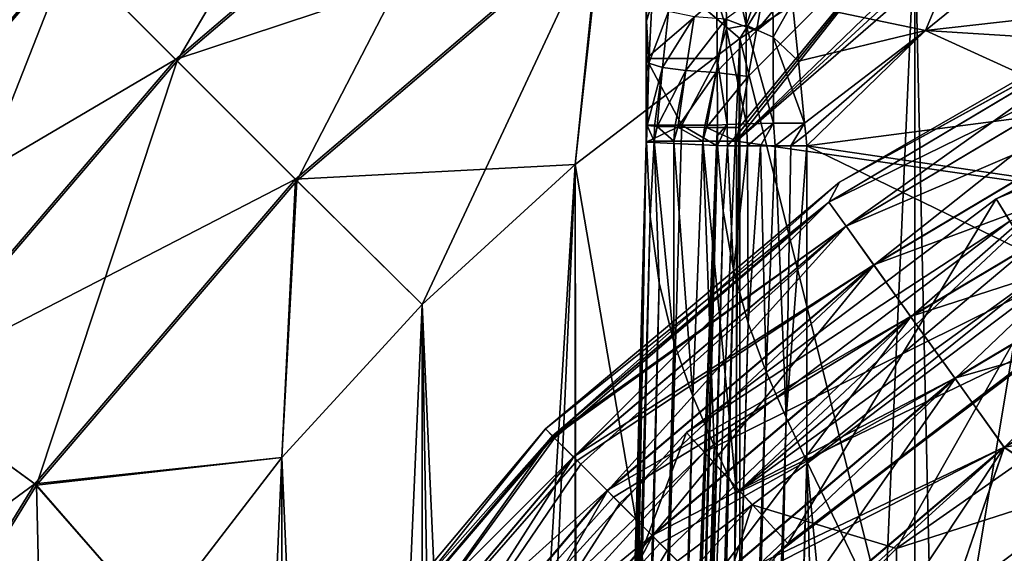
# Model space of a CAD drawing. Header units: metres. Extents: x -109 to 109, y -432 to 89.
# Tile 17 of 256: x -20.81 to -10.97, y -385.94 to -380.6. Entities that reach past the tile are written whole.
import ezdxf

# ---------------------------------------------------------------- set-up
doc = ezdxf.new("R2010")
doc.units = ezdxf.units.M
doc.layers.add('solid_506360_24502164', color=7, linetype='CONTINUOUS')

msp = doc.modelspace()

# ---------------------------------------------------------------- linework, layer by layer
at = {"layer": 'solid_506360_24502164'}
for points in [[(-19.235615, -381.014374, 275.283691), (-20.310844, -379.939148, 276.234161), (-16.883467, -377.011902, 276.234161)], [(-15.989679, -378.242096, 275.283691), (-19.235615, -381.014374, 275.283691), (-16.883467, -377.011902, 276.234161)], [(-11.580915, -377.521179, 274.695801), (-13.61488, -380.789856, 274.5), (-14.993907, -379.612671, 274.695801)], [(-11.580915, -377.521179, 274.695801), (-11.865881, -379.676636, 274.5), (-13.61488, -380.789856, 274.5)], [(-20.322762, -379.927246, 288.752411), (-19.249348, -381.000641, 289.70697), (-16.001095, -378.226379, 289.70697)], [(-16.001095, -378.226379, 289.70697), (-19.249348, -381.000641, 289.70697), (-15.006256, -379.595673, 290.299438)], [(-18.037699, -382.212311, 274.695801), (-19.235615, -381.014374, 275.283691), (-15.989679, -378.242096, 275.283691)], [(-14.993907, -379.612671, 274.695801), (-18.037699, -382.212311, 274.695801), (-15.989679, -378.242096, 275.283691)], [(-13.090634, -380.434021, 299.574219), (-10.870511, -378.587402, 299.573547), (-11.760696, -380.710663, 299.450012)], [(-10.870511, -378.587402, 299.573547), (-10.479409, -379.668945, 299.450012), (-11.760696, -380.710663, 299.450012)], [(-10.027111, -378.72049, 290.5), (-11.865881, -379.676636, 290.5), (-11.667257, -388.582733, 290.5)], [(-11.865881, -420.823364, 274.5), (-11.865881, -379.676636, 274.5), (-10.027111, -378.72049, 274.5)], [(-10.027111, -421.77951, 274.5), (-11.865881, -420.823364, 274.5), (-10.027111, -378.72049, 274.5)], [(-10.027111, -378.72049, 290.5), (-11.667257, -388.582733, 290.5), (-9.166873, -386.530731, 290.5)], [(-13.449474, -380.71637, 307.549377), (-11.604707, -379.226654, 307.520844), (-11.905017, -378.839233, 307.728333)], [(-13.37817, -380.314911, 307.644806), (-13.449474, -380.71637, 307.549377), (-11.905017, -378.839233, 307.728333)], [(-21.218866, -379.031128, 287.483704), (-24.276989, -382.611725, 287.483704), (-20.322762, -379.927246, 288.752411)], [(-20.310844, -379.939148, 276.234161), (-23.2381, -383.366547, 276.234161), (-21.20936, -379.040649, 277.499451)], [(-10.4, -378.999908, 307.450012), (-11.277779, -379.640778, 307.450012), (-13.647359, -381.816498, 307.450012)], [(-10.4, -382.284943, 307.450012), (-10.4, -378.999908, 307.450012), (-13.647359, -381.816498, 307.450012)], [(-11.604707, -379.226654, 307.520844), (-13.647359, -381.816498, 307.450012), (-12.091291, -380.307648, 307.450012)], [(-13.635171, -381.748993, 307.450348), (-13.647359, -381.816498, 307.450012), (-11.604707, -379.226654, 307.520844)], [(-13.623113, -381.68222, 307.451355), (-13.635171, -381.748993, 307.450348), (-11.604707, -379.226654, 307.520844)], [(-13.531111, -381.172211, 307.482513), (-13.623113, -381.68222, 307.451355), (-11.604707, -379.226654, 307.520844)], [(-13.449474, -380.71637, 307.549377), (-13.531111, -381.172211, 307.482513), (-11.604707, -379.226654, 307.520844)], [(-19.249348, -381.000641, 289.70697), (-18.052555, -382.197449, 290.299438), (-15.006256, -379.595673, 290.299438)], [(-15.006256, -379.595673, 290.299438), (-18.052555, -382.197449, 290.299438), (-15.259677, -382.050964, 290.5)], [(-14.993907, -379.612671, 274.695801), (-16.788393, -383.450836, 274.5), (-18.037699, -382.212311, 274.695801)], [(-14.993907, -379.612671, 274.695801), (-15.259677, -382.050964, 274.5), (-16.788393, -383.450836, 274.5)], [(-15.006256, -379.595673, 290.299438), (-15.259677, -382.050964, 290.5), (-13.61488, -380.789856, 290.5)], [(-14.993907, -379.612671, 274.695801), (-13.61488, -380.789856, 274.5), (-15.259677, -382.050964, 274.5)], [(-15.006256, -379.595673, 290.299438), (-13.61488, -380.789856, 290.5), (-11.865881, -379.676636, 290.5)], [(-11.277779, -379.640778, 307.450012), (-12.091291, -380.307648, 307.450012), (-13.647359, -381.816498, 307.450012)], [(-13.563626, -379.68222, 299.965057), (-13.552135, -380.657349, 299.762695), (-13.758142, -379.752899, 300.205139)], [(-11.865881, -379.676636, 290.5), (-13.61488, -380.789856, 290.5), (-11.667257, -388.582733, 290.5)], [(-13.61488, -419.710144, 274.5), (-13.61488, -380.789856, 274.5), (-11.865881, -379.676636, 274.5)], [(-11.865881, -420.823364, 274.5), (-13.61488, -419.710144, 274.5), (-11.865881, -379.676636, 274.5)], [(-13.290305, -379.919067, 299.731232), (-13.552135, -380.657349, 299.762695), (-13.563626, -379.68222, 299.965057)], [(-11.760696, -380.710663, 299.450012), (-10.479409, -379.668945, 299.450012), (-8.863636, -380.38089, 299.450012)], [(-14.5514, -381.658295, 306.450012), (-14.5514, -379.799561, 305.913361), (-14.5514, -380.371887, 305.771454)], [(-14.5514, -381.658295, 306.450012), (-14.5514, -380.554047, 306.553101), (-14.5514, -379.799561, 305.913361)], [(-13.758142, -379.752899, 300.205139), (-13.746844, -380.693939, 300.010132), (-13.846274, -380.380035, 300.367889)], [(-13.552135, -380.657349, 299.762695), (-13.746844, -380.693939, 300.010132), (-13.758142, -379.752899, 300.205139)], [(-24.276989, -382.611725, 287.483704), (-23.251736, -383.356628, 288.752411), (-20.322762, -379.927246, 288.752411)], [(-20.322762, -379.927246, 288.752411), (-23.251736, -383.356628, 288.752411), (-19.249348, -381.000641, 289.70697)], [(-22.007906, -384.260315, 275.283691), (-23.2381, -383.366547, 276.234161), (-20.310844, -379.939148, 276.234161)], [(-19.235615, -381.014374, 275.283691), (-22.007906, -384.260315, 275.283691), (-20.310844, -379.939148, 276.234161)], [(-13.290305, -379.919067, 299.731232), (-13.281674, -380.776917, 299.578461), (-13.552135, -380.657349, 299.762695)], [(-13.290305, -379.919067, 299.731232), (-13.090634, -380.434021, 299.574219), (-13.281674, -380.776917, 299.578461)], [(-14.545821, -380.61615, 306.704102), (-14.545339, -380.157379, 306.825012), (-14.5514, -380.554047, 306.553101)], [(-14.493869, -380.447937, 307.022614), (-14.545339, -380.157379, 306.825012), (-14.545821, -380.61615, 306.704102)], [(-13.75561, -380.599731, 307.593903), (-13.449474, -380.71637, 307.549377), (-13.37817, -380.314911, 307.644806)], [(-12.618682, -382.228668, 449), (-9.297602, -380.311218, 449), (-9.618279, -380.5755, 447.88739)], [(-9.297602, -380.311218, 449.5), (-9.297602, -380.311218, 449), (-12.618682, -382.228668, 449)], [(-12.618682, -382.228668, 449.5), (-9.297602, -380.311218, 449.5), (-12.618682, -382.228668, 449)], [(-9.618716, -380.574615, 450.496429), (-9.297602, -380.311218, 449.5), (-12.618682, -382.228668, 449.5)], [(-14.5514, -381.824799, 306.049988), (-14.5514, -380.371887, 305.771454), (-14.5514, -380.992523, 305.681091)], [(-13.846274, -380.380035, 300.367889), (-14.5514, -380.992523, 305.681091), (-14.5514, -380.371887, 305.771454)], [(-14.5514, -381.822479, 306.450012), (-14.5514, -381.658295, 306.450012), (-14.5514, -380.371887, 305.771454)], [(-14.5514, -381.824799, 306.049988), (-14.5514, -381.822479, 306.450012), (-14.5514, -380.371887, 305.771454)], [(-13.846274, -380.380035, 300.367889), (-13.840755, -380.992584, 300.277435), (-14.5514, -380.992523, 305.681091)], [(-13.746844, -380.693939, 300.010132), (-13.840755, -380.992584, 300.277435), (-13.846274, -380.380035, 300.367889)], [(-11.760696, -380.710663, 299.450012), (-8.863636, -380.38089, 299.450012), (-9.537432, -380.851044, 299.450012)], [(-14.522147, -381.039307, 306.810577), (-14.493869, -380.447937, 307.022614), (-14.545821, -380.61615, 306.704102)], [(-14.327922, -380.520996, 307.298401), (-14.493869, -380.447937, 307.022614), (-14.522147, -381.039307, 306.810577)], [(-14.387939, -381.080048, 307.109344), (-14.327922, -380.520996, 307.298401), (-14.522147, -381.039307, 306.810577)], [(-14.070287, -380.573975, 307.497772), (-14.327922, -380.520996, 307.298401), (-14.387939, -381.080048, 307.109344)], [(-13.281674, -380.776917, 299.578461), (-13.090634, -380.434021, 299.574219), (-13.030638, -381.018799, 299.49231)], [(-13.030638, -381.018799, 299.49231), (-13.090634, -380.434021, 299.574219), (-11.760696, -380.710663, 299.450012)], [(-14.545821, -380.61615, 306.704102), (-14.5514, -380.554047, 306.553101), (-14.5514, -381.658295, 306.450012)], [(-14.546299, -381.118256, 306.621552), (-14.545821, -380.61615, 306.704102), (-14.5514, -381.658295, 306.450012)], [(-14.522147, -381.039307, 306.810577), (-14.545821, -380.61615, 306.704102), (-14.546299, -381.118256, 306.621552)], [(-14.154057, -381.111603, 307.340057), (-14.070287, -380.573975, 307.497772), (-14.387939, -381.080048, 307.109344)], [(-13.75561, -380.599731, 307.593903), (-14.070287, -380.573975, 307.497772), (-14.154057, -381.111603, 307.340057)], [(-13.851952, -381.129791, 307.47171), (-13.75561, -380.599731, 307.593903), (-14.154057, -381.111603, 307.340057)], [(-13.851952, -381.129791, 307.47171), (-13.449474, -380.71637, 307.549377), (-13.75561, -380.599731, 307.593903)], [(-12.725993, -382.426147, 450.496429), (-9.618716, -380.574615, 450.496429), (-12.618682, -382.228668, 449.5)], [(-9.489032, -380.839874, 451.448822), (-9.618716, -380.574615, 450.496429), (-12.725993, -382.426147, 450.496429)], [(-12.725414, -382.426941, 447.88739), (-9.618279, -380.5755, 447.88739), (-12.553285, -382.66803, 446.829559)], [(-12.618682, -382.228668, 449), (-9.618279, -380.5755, 447.88739), (-12.725414, -382.426941, 447.88739)], [(-9.618279, -380.5755, 447.88739), (-9.488177, -380.841614, 446.829559), (-12.553285, -382.66803, 446.829559)], [(-13.851952, -381.129791, 307.47171), (-13.531111, -381.172211, 307.482513), (-13.449474, -380.71637, 307.549377)], [(-13.746844, -380.693939, 300.010132), (-13.741484, -381.650696, 299.933167), (-13.840755, -380.992584, 300.277435)], [(-13.552135, -380.657349, 299.762695), (-13.546723, -381.644104, 299.683197), (-13.746844, -380.693939, 300.010132)], [(-13.746844, -380.693939, 300.010132), (-13.546723, -381.644104, 299.683197), (-13.741484, -381.650696, 299.933167)], [(-13.552135, -380.657349, 299.762695), (-13.277348, -381.639252, 299.516235), (-13.546723, -381.644104, 299.683197)], [(-13.281674, -380.776917, 299.578461), (-13.277348, -381.639252, 299.516235), (-13.552135, -380.657349, 299.762695)], [(-12.967718, -381.636749, 299.453003), (-13.030638, -381.018799, 299.49231), (-11.760696, -380.710663, 299.450012)], [(-12.956258, -381.749969, 299.450745), (-12.967718, -381.636749, 299.453003), (-11.760696, -380.710663, 299.450012)], [(-12.956258, -381.749969, 299.450745), (-11.760696, -380.710663, 299.450012), (-12.944831, -381.864441, 299.450012)], [(-12.944831, -381.864441, 299.450012), (-11.760696, -380.710663, 299.450012), (-10.058409, -381.486359, 299.450012)], [(-11.760696, -380.710663, 299.450012), (-9.537432, -380.851044, 299.450012), (-10.058409, -381.486359, 299.450012)], [(-7.585795, -380.667969, 316.5), (-10.265368, -383.670746, 316.5), (-11.054778, -382.395264, 316.5)], [(-7.585795, -380.667969, 316.5), (-11.054778, -382.395264, 316.5), (-7.49148, -380.912262, 326.5)], [(-13.61488, -380.789856, 290.5), (-15.259677, -382.050964, 290.5), (-13.719266, -391.08313, 290.5)], [(-15.259677, -418.449036, 274.5), (-15.259677, -382.050964, 274.5), (-13.61488, -380.789856, 274.5)], [(-13.61488, -419.710144, 274.5), (-15.259677, -418.449036, 274.5), (-13.61488, -380.789856, 274.5)], [(-13.61488, -380.789856, 290.5), (-13.719266, -391.08313, 290.5), (-11.667257, -388.582733, 290.5)], [(-13.281674, -380.776917, 299.578461), (-13.030638, -381.018799, 299.49231), (-12.967718, -381.636749, 299.453003)], [(-13.281674, -380.776917, 299.578461), (-12.967718, -381.636749, 299.453003), (-13.277348, -381.639252, 299.516235)], [(-12.554416, -382.666443, 451.448822), (-9.489032, -380.839874, 451.448822), (-12.725993, -382.426147, 450.496429)], [(-9.279786, -381.267883, 452.303345), (-9.489032, -380.839874, 451.448822), (-12.554416, -382.666443, 451.448822)], [(-12.553285, -382.66803, 446.829559), (-9.488177, -380.841614, 446.829559), (-12.275949, -383.056458, 445.880798)], [(-9.488177, -380.841614, 446.829559), (-9.278558, -381.270416, 445.880798), (-12.275949, -383.056458, 445.880798)], [(-11.054778, -382.395264, 316.5), (-10.917224, -382.618073, 326.5), (-7.49148, -380.912262, 326.5)], [(-23.251736, -383.356628, 288.752411), (-22.023617, -384.248901, 289.70697), (-19.249348, -381.000641, 289.70697)], [(-19.249348, -381.000641, 289.70697), (-22.023617, -384.248901, 289.70697), (-18.052555, -382.197449, 290.299438)], [(-20.637342, -385.256104, 274.695801), (-22.007906, -384.260315, 275.283691), (-19.235615, -381.014374, 275.283691)], [(-18.037699, -382.212311, 274.695801), (-20.637342, -385.256104, 274.695801), (-19.235615, -381.014374, 275.283691)], [(-14.5514, -381.824799, 306.049988), (-14.5514, -380.992523, 305.681091), (-14.5514, -381.658234, 305.649994)], [(-14.193422, -381.658203, 302.934875), (-14.5514, -381.658234, 305.649994), (-14.5514, -380.992523, 305.681091)], [(-13.840755, -380.992584, 300.277435), (-14.193422, -381.658203, 302.934875), (-14.5514, -380.992523, 305.681091)], [(-13.840755, -380.992584, 300.277435), (-13.837434, -381.658234, 300.234802), (-14.193422, -381.658203, 302.934875)], [(-13.741484, -381.650696, 299.933167), (-13.837434, -381.658234, 300.234802), (-13.840755, -380.992584, 300.277435)], [(-14.546299, -381.118256, 306.621552), (-14.5514, -381.658295, 306.450012), (-14.546742, -381.659607, 306.583374)], [(-14.522147, -381.039307, 306.810577), (-14.546299, -381.118256, 306.621552), (-14.546742, -381.659607, 306.583374)], [(-14.540387, -381.661652, 306.663574), (-14.522147, -381.039307, 306.810577), (-14.546742, -381.659607, 306.583374)], [(-14.387939, -381.080048, 307.109344), (-14.522147, -381.039307, 306.810577), (-14.540387, -381.661652, 306.663574)], [(-14.467049, -381.668213, 306.923431), (-14.387939, -381.080048, 307.109344), (-14.540387, -381.661652, 306.663574)], [(-14.467049, -381.668213, 306.923431), (-14.440097, -381.669617, 306.977905), (-14.387939, -381.080048, 307.109344)], [(-14.154057, -381.111603, 307.340057), (-14.387939, -381.080048, 307.109344), (-14.440097, -381.669617, 306.977905)], [(-14.263762, -381.675537, 307.20752), (-14.154057, -381.111603, 307.340057), (-14.440097, -381.669617, 306.977905)], [(-14.263762, -381.675537, 307.20752), (-14.233196, -381.676239, 307.234955), (-14.154057, -381.111603, 307.340057)], [(-13.851952, -381.129791, 307.47171), (-14.154057, -381.111603, 307.340057), (-14.233196, -381.676239, 307.234955)], [(-13.967569, -381.68045, 307.392792), (-13.851952, -381.129791, 307.47171), (-14.233196, -381.676239, 307.234955)], [(-13.967569, -381.68045, 307.392792), (-13.94751, -381.680634, 307.400177), (-13.851952, -381.129791, 307.47171)], [(-13.94751, -381.680634, 307.400177), (-13.531111, -381.172211, 307.482513), (-13.851952, -381.129791, 307.47171)], [(-13.94751, -381.680634, 307.400177), (-13.623113, -381.68222, 307.451355), (-13.531111, -381.172211, 307.482513)], [(-12.277575, -383.054199, 452.303345), (-9.279786, -381.267883, 452.303345), (-12.554416, -382.666443, 451.448822)], [(-9.001493, -381.837158, 453.016968), (-9.279786, -381.267883, 452.303345), (-12.277575, -383.054199, 452.303345)], [(-12.275949, -383.056458, 445.880798), (-9.278558, -381.270416, 445.880798), (-11.907341, -383.572723, 445.088745)], [(-9.278558, -381.270416, 445.880798), (-8.999952, -381.840302, 445.088745), (-11.907341, -383.572723, 445.088745)], [(-12.944831, -381.864441, 299.450012), (-10.058409, -381.486359, 299.450012), (-10.387492, -382.239197, 299.450012)], [(-14.193422, -381.658203, 302.934875), (-14.5514, -381.827271, 305.649994), (-14.5514, -381.658234, 305.649994)], [(-14.200036, -381.84314, 302.985016), (-14.5514, -381.827271, 305.649994), (-14.193422, -381.658203, 302.934875)], [(-14.5514, -381.824799, 306.049988), (-14.5514, -381.658234, 305.649994), (-14.5514, -381.827271, 305.649994)], [(-14.549085, -381.659698, 306.516327), (-14.5514, -381.658295, 306.450012), (-14.5514, -381.822479, 306.450012)], [(-14.549085, -381.659698, 306.516327), (-14.546742, -381.659607, 306.583374), (-14.5514, -381.658295, 306.450012)], [(-14.546795, -381.739868, 306.581879), (-14.549085, -381.659698, 306.516327), (-14.5514, -381.822479, 306.450012)], [(-14.546795, -381.739868, 306.581879), (-14.546742, -381.659607, 306.583374), (-14.549085, -381.659698, 306.516327)], [(-14.546795, -381.739868, 306.581879), (-14.546812, -381.821716, 306.58139), (-14.546742, -381.659607, 306.583374)], [(-14.540387, -381.661652, 306.663574), (-14.546742, -381.659607, 306.583374), (-14.546812, -381.821716, 306.58139)], [(-14.469563, -381.816498, 306.916046), (-14.540387, -381.661652, 306.663574), (-14.546812, -381.821716, 306.58139)], [(-14.469563, -381.816498, 306.916046), (-14.467049, -381.668213, 306.923431), (-14.540387, -381.661652, 306.663574)], [(-14.469563, -381.816498, 306.916046), (-14.440097, -381.669617, 306.977905), (-14.467049, -381.668213, 306.923431)], [(-14.469563, -381.816498, 306.916046), (-14.272625, -381.816498, 307.197327), (-14.440097, -381.669617, 306.977905)], [(-14.272625, -381.816498, 307.197327), (-14.263762, -381.675537, 307.20752), (-14.440097, -381.669617, 306.977905)], [(-14.272625, -381.816498, 307.197327), (-14.233196, -381.676239, 307.234955), (-14.263762, -381.675537, 307.20752)], [(-14.272625, -381.816498, 307.197327), (-13.984552, -381.816498, 307.38446), (-14.233196, -381.676239, 307.234955)], [(-13.984552, -381.816498, 307.38446), (-13.967569, -381.68045, 307.392792), (-14.233196, -381.676239, 307.234955)], [(-13.848667, -381.859222, 300.320007), (-14.200036, -381.84314, 302.985016), (-14.193422, -381.658203, 302.934875)], [(-13.848667, -381.859222, 300.320007), (-14.193422, -381.658203, 302.934875), (-13.837434, -381.658234, 300.234802)], [(-13.984552, -381.816498, 307.38446), (-13.94751, -381.680634, 307.400177), (-13.967569, -381.68045, 307.392792)], [(-13.984552, -381.816498, 307.38446), (-13.647359, -381.816498, 307.450012), (-13.94751, -381.680634, 307.400177)], [(-13.94751, -381.680634, 307.400177), (-13.647359, -381.816498, 307.450012), (-13.623113, -381.68222, 307.451355)], [(-13.842669, -381.859406, 300.274536), (-13.848667, -381.859222, 300.320007), (-13.837434, -381.658234, 300.234802)], [(-13.837192, -381.760345, 300.232971), (-13.842669, -381.859406, 300.274536), (-13.837434, -381.658234, 300.234802)], [(-13.741484, -381.650696, 299.933167), (-13.837192, -381.760345, 300.232971), (-13.837434, -381.658234, 300.234802)], [(-13.741484, -381.650696, 299.933167), (-13.83711, -381.859741, 300.232361), (-13.837192, -381.760345, 300.232971)], [(-13.741484, -381.650696, 299.933167), (-13.738597, -381.864441, 299.925812), (-13.83711, -381.859741, 300.232361)], [(-13.741484, -381.650696, 299.933167), (-13.546723, -381.644104, 299.683197), (-13.738597, -381.864441, 299.925812)], [(-13.546723, -381.644104, 299.683197), (-13.539506, -381.864441, 299.674469), (-13.738597, -381.864441, 299.925812)], [(-13.623113, -381.68222, 307.451355), (-13.647359, -381.816498, 307.450012), (-13.635171, -381.748993, 307.450348)], [(-13.546723, -381.644104, 299.683197), (-13.277348, -381.639252, 299.516235), (-13.539506, -381.864441, 299.674469)], [(-13.277348, -381.639252, 299.516235), (-13.408564, -381.864441, 299.578674), (-13.539506, -381.864441, 299.674469)], [(-13.277348, -381.639252, 299.516235), (-13.26263, -381.864441, 299.507965), (-13.408564, -381.864441, 299.578674)], [(-13.277348, -381.639252, 299.516235), (-12.967718, -381.636749, 299.453003), (-13.26263, -381.864441, 299.507965)], [(-13.26263, -381.864441, 299.507965), (-12.967718, -381.636749, 299.453003), (-13.106385, -381.864441, 299.46463)], [(-13.106385, -381.864441, 299.46463), (-12.967718, -381.636749, 299.453003), (-12.956258, -381.749969, 299.450745)], [(-14.546795, -381.739868, 306.581879), (-14.5514, -381.822479, 306.450012), (-14.549064, -381.821991, 306.516907)], [(-14.546795, -381.739868, 306.581879), (-14.549064, -381.821991, 306.516907), (-14.546812, -381.821716, 306.58139)], [(-13.837192, -381.760345, 300.232971), (-13.83711, -381.859741, 300.232361), (-13.842669, -381.859406, 300.274536)], [(-13.106385, -381.864441, 299.46463), (-12.956258, -381.749969, 299.450745), (-12.944831, -381.864441, 299.450012)], [(-15.506039, -418.113007, 305.649963), (-15.456569, -416.223816, 306.450012), (-14.5514, -381.827271, 305.649994)], [(-15.430889, -416.25, 305.450012), (-15.506039, -418.113007, 305.649963), (-14.5514, -381.827271, 305.649994)], [(-15.456569, -416.223816, 306.450012), (-14.5514, -381.822479, 306.450012), (-14.5514, -381.824799, 306.049988)], [(-15.437362, -416.224335, 306.645081), (-14.5514, -381.822479, 306.450012), (-15.456569, -416.223816, 306.450012)], [(-14.5514, -381.824799, 306.049988), (-14.5514, -381.827271, 305.649994), (-15.456569, -416.223816, 306.450012)], [(-15.437362, -416.224335, 306.645081), (-14.546812, -381.821716, 306.58139), (-14.549064, -381.821991, 306.516907)], [(-15.437362, -416.224335, 306.645081), (-14.511632, -382.569794, 306.801056), (-14.546812, -381.821716, 306.58139)], [(-15.437362, -416.224335, 306.645081), (-14.549064, -381.821991, 306.516907), (-14.5514, -381.822479, 306.450012)], [(-15.401942, -415.634033, 305.352783), (-15.430889, -416.25, 305.450012), (-14.5514, -381.827271, 305.649994)], [(-15.35002, -415.076691, 305.069672), (-15.401942, -415.634033, 305.352783), (-14.5514, -381.827271, 305.649994)], [(-15.28002, -414.632935, 304.626862), (-15.35002, -415.076691, 305.069672), (-14.5514, -381.827271, 305.649994)], [(-15.198747, -414.347595, 304.067108), (-15.28002, -414.632935, 304.626862), (-14.5514, -381.827271, 305.649994)], [(-15.11431, -414.250031, 303.446045), (-15.198747, -414.347595, 304.067108), (-14.5514, -381.827271, 305.649994)], [(-15.11431, -414.250031, 303.446045), (-14.5514, -381.827271, 305.649994), (-14.200036, -381.84314, 302.985016)], [(-14.200036, -381.84314, 302.985016), (-13.848667, -381.859222, 300.320007), (-15.11431, -414.250031, 303.446045)], [(-15.035188, -414.349823, 302.826111), (-15.11431, -414.250031, 303.446045), (-13.848667, -381.859222, 300.320007)], [(-14.969226, -414.635956, 302.268982), (-15.035188, -414.349823, 302.826111), (-13.848667, -381.859222, 300.320007)], [(-14.969226, -414.635956, 302.268982), (-13.848667, -381.859222, 300.320007), (-14.753763, -416.22406, 300.319336)], [(-14.753763, -416.22406, 300.319336), (-13.848667, -381.859222, 300.320007), (-13.842669, -381.859406, 300.274536)], [(-14.753763, -416.22406, 300.319336), (-13.842669, -381.859406, 300.274536), (-13.83711, -381.859741, 300.232361)], [(-14.753763, -416.22406, 300.319336), (-13.83711, -381.859741, 300.232361), (-13.780349, -382.518463, 300.015472)], [(-14.511632, -382.569794, 306.801056), (-14.469563, -381.816498, 306.916046), (-14.546812, -381.821716, 306.58139)], [(-14.511632, -382.569794, 306.801056), (-14.419411, -383.233673, 307.012543), (-14.469563, -381.816498, 306.916046)], [(-14.27319, -383.827606, 307.196777), (-14.272625, -381.816498, 307.197327), (-14.469563, -381.816498, 306.916046)], [(-14.419411, -383.233673, 307.012543), (-14.27319, -383.827606, 307.196777), (-14.469563, -381.816498, 306.916046)], [(-14.27319, -383.827606, 307.196777), (-14.085066, -384.365112, 307.336395), (-14.272625, -381.816498, 307.197327)], [(-14.085066, -384.365112, 307.336395), (-13.984552, -381.816498, 307.38446), (-14.272625, -381.816498, 307.197327)], [(-14.085066, -384.365112, 307.336395), (-13.871043, -384.862061, 307.421753), (-13.984552, -381.816498, 307.38446)], [(-13.984552, -381.816498, 307.38446), (-13.647359, -385.334473, 307.450012), (-13.647359, -381.816498, 307.450012)], [(-13.871043, -384.862061, 307.421753), (-13.647359, -385.334473, 307.450012), (-13.984552, -381.816498, 307.38446)], [(-13.738597, -381.864441, 299.925812), (-13.780349, -382.518463, 300.015472), (-13.83711, -381.859741, 300.232361)], [(-13.738597, -381.864441, 299.925812), (-13.677617, -383.104858, 299.827484), (-13.780349, -382.518463, 300.015472)], [(-13.738597, -381.864441, 299.925812), (-13.539506, -381.864441, 299.674469), (-13.677617, -383.104858, 299.827484)], [(-13.539506, -381.864441, 299.674469), (-13.531611, -383.63562, 299.667572), (-13.677617, -383.104858, 299.827484)], [(-10.4, -382.284943, 307.450012), (-13.647359, -381.816498, 307.450012), (-13.647359, -385.334473, 307.450012)], [(-13.539506, -381.864441, 299.674469), (-13.408564, -381.864441, 299.578674), (-13.531611, -383.63562, 299.667572)], [(-13.408564, -381.864441, 299.578674), (-13.352545, -384.122955, 299.547638), (-13.531611, -383.63562, 299.667572)], [(-13.408564, -381.864441, 299.578674), (-13.26263, -381.864441, 299.507965), (-13.352545, -384.122955, 299.547638)], [(-13.26263, -381.864441, 299.507965), (-13.152876, -384.579285, 299.474365), (-13.352545, -384.122955, 299.547638)], [(-13.26263, -381.864441, 299.507965), (-13.106385, -381.864441, 299.46463), (-13.152876, -384.579285, 299.474365)], [(-13.152876, -384.579285, 299.474365), (-12.944831, -381.864441, 299.450012), (-12.944831, -385.017731, 299.450012)], [(-13.106385, -381.864441, 299.46463), (-12.944831, -381.864441, 299.450012), (-13.152876, -384.579285, 299.474365)], [(-12.944831, -381.864441, 299.450012), (-10.387492, -382.239197, 299.450012), (-10.5, -383.05307, 299.450012)], [(-12.944831, -385.017731, 299.450012), (-12.944831, -381.864441, 299.450012), (-10.5, -383.05307, 299.450012)], [(-11.90938, -383.569885, 453.016968), (-9.001493, -381.837158, 453.016968), (-12.277575, -383.054199, 452.303345)], [(-8.668135, -382.519043, 453.553925), (-9.001493, -381.837158, 453.016968), (-11.90938, -383.569885, 453.016968)], [(-11.907341, -383.572723, 445.088745), (-8.999952, -381.840302, 445.088745), (-11.465981, -384.190887, 444.493225)], [(-8.999952, -381.840302, 445.088745), (-8.666359, -382.522675, 444.493225), (-11.465981, -384.190887, 444.493225)], [(-18.052555, -382.197449, 290.299438), (-16.788393, -383.450836, 290.5), (-15.259677, -382.050964, 290.5)], [(-15.259677, -382.050964, 290.5), (-16.788393, -383.450836, 290.5), (-16.182966, -397.031067, 290.5)], [(-16.788393, -417.049164, 274.5), (-16.788393, -383.450836, 274.5), (-15.259677, -382.050964, 274.5)], [(-15.259677, -418.449036, 274.5), (-16.788393, -417.049164, 274.5), (-15.259677, -382.050964, 274.5)], [(-15.259677, -382.050964, 290.5), (-16.182966, -397.031067, 290.5), (-15.244034, -393.935791, 290.5)], [(-15.259677, -382.050964, 290.5), (-15.244034, -393.935791, 290.5), (-13.719266, -391.08313, 290.5)], [(-22.023617, -384.248901, 289.70697), (-20.654339, -385.243744, 290.299438), (-18.052555, -382.197449, 290.299438)], [(-18.052555, -382.197449, 290.299438), (-20.654339, -385.243744, 290.299438), (-18.189129, -384.978516, 290.5)], [(-18.052555, -382.197449, 290.299438), (-18.189129, -384.978516, 290.5), (-16.788393, -383.450836, 290.5)], [(-18.037699, -382.212311, 274.695801), (-18.189129, -384.978516, 274.5), (-20.637342, -385.256104, 274.695801)], [(-18.037699, -382.212311, 274.695801), (-16.788393, -383.450836, 274.5), (-18.189129, -384.978516, 274.5)], [(-12.618682, -382.228668, 449), (-15.485284, -384.764709, 447.88623), (-15.556349, -384.693665, 449)], [(-12.618682, -382.228668, 449.5), (-12.618682, -382.228668, 449), (-15.556349, -384.693665, 449)], [(-12.618682, -382.228668, 449.5), (-15.556349, -384.693665, 449), (-15.556349, -384.693665, 449.5)], [(-12.725993, -382.426147, 450.496429), (-12.618682, -382.228668, 449.5), (-15.556349, -384.693665, 449.5)], [(-12.618682, -382.228668, 449), (-12.725414, -382.426941, 447.88739), (-15.485284, -384.764709, 447.88623)], [(-10.474892, -382.665771, 307.450012), (-10.4, -382.284943, 307.450012), (-13.647359, -385.334473, 307.450012)], [(-11.054778, -382.395264, 316.5), (-13.137012, -385.839294, 316.5), (-14.147359, -384.730591, 316.5)], [(-11.054778, -382.395264, 316.5), (-14.147359, -384.730591, 316.5), (-10.917224, -382.618073, 326.5)], [(-11.054778, -382.395264, 316.5), (-10.265368, -383.670746, 316.5), (-13.137012, -385.839294, 316.5)], [(-12.725993, -382.426147, 450.496429), (-15.556349, -384.693665, 449.5), (-15.486093, -384.763916, 450.496735)], [(-12.554416, -382.666443, 451.448822), (-12.725993, -382.426147, 450.496429), (-15.486093, -384.763916, 450.496735)], [(-12.725414, -382.426941, 447.88739), (-15.464403, -384.785583, 447.735504), (-15.485284, -384.764709, 447.88623)], [(-12.725414, -382.426941, 447.88739), (-15.274852, -384.975159, 446.82547), (-15.464403, -384.785583, 447.735504)], [(-12.725414, -382.426941, 447.88739), (-12.553285, -382.66803, 446.829559), (-15.274852, -384.975159, 446.82547)], [(-15.437362, -416.224335, 306.645081), (-15.380476, -416.22583, 306.832672), (-14.511632, -382.569794, 306.801056)], [(-15.380476, -416.22583, 306.832672), (-15.288098, -416.228241, 307.005554), (-14.511632, -382.569794, 306.801056)], [(-15.288098, -416.228241, 307.005554), (-14.419411, -383.233673, 307.012543), (-14.511632, -382.569794, 306.801056)], [(-14.654709, -416.226654, 299.998627), (-14.753763, -416.22406, 300.319336), (-13.780349, -382.518463, 300.015472)], [(-14.654709, -416.226654, 299.998627), (-13.780349, -382.518463, 300.015472), (-13.677617, -383.104858, 299.827484)], [(-11.468331, -384.187592, 453.553925), (-8.668135, -382.519043, 453.553925), (-11.90938, -383.569885, 453.016968)], [(-8.29646, -383.279327, 453.887177), (-8.668135, -382.519043, 453.553925), (-11.468331, -384.187592, 453.553925)], [(-11.465981, -384.190887, 444.493225), (-8.666359, -382.522675, 444.493225), (-10.974047, -384.879883, 444.124115)], [(-8.666359, -382.522675, 444.493225), (-8.294538, -383.283264, 444.124115), (-10.974047, -384.879883, 444.124115)], [(-12.554416, -382.666443, 451.448822), (-15.486093, -384.763916, 450.496735), (-15.474901, -384.775085, 450.572113)], [(-12.554416, -382.666443, 451.448822), (-15.474901, -384.775085, 450.572113), (-15.27699, -384.973022, 451.450012)], [(-12.277575, -383.054199, 452.303345), (-12.554416, -382.666443, 451.448822), (-15.27699, -384.973022, 451.450012)], [(-12.553285, -382.66803, 446.829559), (-15.204235, -385.045776, 446.583984), (-15.274852, -384.975159, 446.82547)], [(-12.553285, -382.66803, 446.829559), (-14.936033, -385.313965, 445.875366), (-15.204235, -385.045776, 446.583984)], [(-12.553285, -382.66803, 446.829559), (-12.275949, -383.056458, 445.880798), (-14.936033, -385.313965, 445.875366)], [(-14.147359, -384.730591, 316.5), (-13.971195, -384.924316, 326.5), (-10.917224, -382.618073, 326.5)], [(-10.917224, -382.618073, 326.5), (-13.971195, -384.924316, 326.5), (-10.542006, -383.224091, 343.132141)], [(-10.5, -383.05307, 307.450012), (-10.474892, -382.665771, 307.450012), (-13.647359, -385.334473, 307.450012)], [(-12.277575, -383.054199, 452.303345), (-15.27699, -384.973022, 451.450012), (-15.239725, -385.010284, 451.568817)], [(-12.277575, -383.054199, 452.303345), (-15.239725, -385.010284, 451.568817), (-14.939648, -385.310364, 452.304962)], [(-11.90938, -383.569885, 453.016968), (-12.277575, -383.054199, 452.303345), (-14.939648, -385.310364, 452.304962)], [(-12.275949, -383.056458, 445.880798), (-14.814797, -385.435211, 445.625031), (-14.936033, -385.313965, 445.875366)], [(-12.275949, -383.056458, 445.880798), (-14.486807, -385.763184, 445.084351), (-14.814797, -385.435211, 445.625031)], [(-12.275949, -383.056458, 445.880798), (-11.907341, -383.572723, 445.088745), (-14.486807, -385.763184, 445.084351)], [(-10.5, -383.05307, 307.450012), (-13.647359, -385.334473, 307.450012), (-10.5, -383.818329, 307.450012)], [(-12.944831, -385.017731, 299.450012), (-10.5, -383.05307, 299.450012), (-10.5, -390.10553, 299.450012)], [(-14.644248, -416.226929, 299.978516), (-14.654709, -416.226654, 299.998627), (-13.677617, -383.104858, 299.827484)], [(-14.454832, -416.231873, 299.728485), (-14.644248, -416.226929, 299.978516), (-13.677617, -383.104858, 299.827484)], [(-14.454832, -416.231873, 299.728485), (-13.677617, -383.104858, 299.827484), (-13.531611, -383.63562, 299.667572)], [(-15.288098, -416.228241, 307.005554), (-15.163778, -416.231476, 307.157104), (-14.419411, -383.233673, 307.012543)], [(-15.163778, -416.231476, 307.157104), (-14.27319, -383.827606, 307.196777), (-14.419411, -383.233673, 307.012543)], [(-13.971195, -384.924316, 326.5), (-13.491013, -385.45105, 343.132141), (-10.542006, -383.224091, 343.132141)], [(-10.542006, -383.224091, 343.132141), (-13.491013, -385.45105, 343.132141), (-12.051348, -385.887756, 368.071442)], [(-10.542006, -383.224091, 343.132141), (-12.051348, -385.887756, 368.071442), (-9.374285, -384.013275, 368.071442)], [(-10.97659, -384.876343, 453.887177), (-8.29646, -383.279327, 453.887177), (-11.468331, -384.187592, 453.553925)], [(-10.97659, -384.876343, 453.887177), (-8.761971, -384.52652, 454), (-8.29646, -383.279327, 453.887177)], [(-10.974047, -384.879883, 444.124115), (-8.294538, -383.283264, 444.124115), (-10.175659, -385.402252, 444)], [(-18.189129, -415.521484, 274.5), (-18.189129, -384.978516, 274.5), (-16.788393, -383.450836, 274.5)], [(-16.788393, -417.049164, 274.5), (-18.189129, -415.521484, 274.5), (-16.788393, -383.450836, 274.5)], [(-16.788393, -383.450836, 290.5), (-18.189129, -384.978516, 290.5), (-16.788393, -417.049164, 290.5)], [(-16.788393, -383.450836, 290.5), (-16.5, -400.25, 290.5), (-16.182966, -397.031067, 290.5)], [(-16.788393, -383.450836, 290.5), (-16.788393, -417.049164, 290.5), (-16.5, -400.25, 290.5)], [(-11.90938, -383.569885, 453.016968), (-14.939648, -385.310364, 452.304962), (-14.875039, -385.374969, 452.429291)], [(-11.90938, -383.569885, 453.016968), (-14.875039, -385.374969, 452.429291), (-14.491344, -385.758667, 453.018341)], [(-11.468331, -384.187592, 453.553925), (-11.90938, -383.569885, 453.016968), (-14.491344, -385.758667, 453.018341)], [(-11.907341, -383.572723, 445.088745), (-14.341225, -385.908783, 444.893127), (-14.486807, -385.763184, 445.084351)], [(-11.907341, -383.572723, 445.088745), (-13.950243, -386.299744, 444.490997), (-14.341225, -385.908783, 444.893127)], [(-11.907341, -383.572723, 445.088745), (-11.465981, -384.190887, 444.493225), (-13.950243, -386.299744, 444.490997)], [(-14.421747, -416.232727, 299.69812), (-14.454832, -416.231873, 299.728485), (-13.531611, -383.63562, 299.667572)], [(-14.421747, -416.232727, 299.69812), (-13.531611, -383.63562, 299.667572), (-13.352545, -384.122955, 299.547638)], [(-10.5, -383.818329, 315.308044), (-13.137012, -385.839294, 316.5), (-10.265368, -383.670746, 316.5)], [(-15.163778, -416.231476, 307.157104), (-15.012293, -416.235443, 307.281464), (-14.27319, -383.827606, 307.196777)], [(-15.012293, -416.235443, 307.281464), (-14.085066, -384.365112, 307.336395), (-14.27319, -383.827606, 307.196777)], [(-14.456911, -416.25, 307.450012), (-10.5, -416.25, 307.450012), (-10.5, -383.818329, 307.450012)], [(-13.647359, -385.334473, 307.450012), (-14.456911, -416.25, 307.450012), (-10.5, -383.818329, 307.450012)], [(-10.5, -383.818329, 315.308044), (-13.273857, -385.96524, 314.804474), (-13.137012, -385.839294, 316.5)], [(-10.5, -383.818329, 315.308044), (-10.5, -416.681671, 307.600006), (-13.273857, -385.96524, 314.804474)], [(-9.374285, -384.013275, 368.071442), (-12.051348, -385.887756, 368.071442), (-9.416348, -385.042084, 393.028534)], [(-14.176757, -416.239166, 299.539825), (-14.421747, -416.232727, 299.69812), (-13.352545, -384.122955, 299.547638)], [(-14.176757, -416.239166, 299.539825), (-13.352545, -384.122955, 299.547638), (-13.152876, -384.579285, 299.474365)], [(-22.023617, -384.248901, 289.70697), (-24.255592, -387.891144, 289.70697), (-20.654339, -385.243744, 290.299438)], [(-20.637342, -385.256104, 274.695801), (-22.728827, -388.669098, 274.695801), (-22.007906, -384.260315, 275.283691)], [(-11.468331, -384.187592, 453.553925), (-14.491344, -385.758667, 453.018341), (-14.412487, -385.837524, 453.114807)], [(-11.468331, -384.187592, 453.553925), (-14.412487, -385.837524, 453.114807), (-13.954831, -386.295166, 453.554596)], [(-10.97659, -384.876343, 453.887177), (-11.468331, -384.187592, 453.553925), (-13.954831, -386.295166, 453.554596)], [(-11.465981, -384.190887, 444.493225), (-13.820915, -386.429077, 444.388397), (-13.950243, -386.299744, 444.490997)], [(-11.465981, -384.190887, 444.493225), (-13.353113, -386.896881, 444.123688), (-13.820915, -386.429077, 444.388397)], [(-11.465981, -384.190887, 444.493225), (-10.974047, -384.879883, 444.124115), (-13.353113, -386.896881, 444.123688)], [(-15.012293, -416.235443, 307.281464), (-14.839465, -416.23999, 307.373871), (-14.085066, -384.365112, 307.336395)], [(-14.839465, -416.23999, 307.373871), (-13.871043, -384.862061, 307.421753), (-14.085066, -384.365112, 307.336395)], [(-10.97659, -384.876343, 453.887177), (-10.175659, -385.402252, 454), (-8.761971, -384.52652, 454)], [(-14.114775, -416.240784, 299.514069), (-14.176757, -416.239166, 299.539825), (-13.152876, -384.579285, 299.474365)], [(-13.851895, -416.24765, 299.453979), (-14.114775, -416.240784, 299.514069), (-13.152876, -384.579285, 299.474365)], [(-13.851895, -416.24765, 299.453979), (-13.152876, -384.579285, 299.474365), (-12.944831, -385.017731, 299.450012)], [(-18.021345, -387.631317, 449), (-15.556349, -384.693665, 449), (-17.823051, -387.524597, 447.88739)], [(-15.556349, -384.693665, 449.5), (-15.556349, -384.693665, 449), (-18.021345, -387.631317, 449)], [(-18.021345, -387.631317, 449.5), (-15.556349, -384.693665, 449.5), (-18.021345, -387.631317, 449)], [(-15.486093, -384.763916, 450.496735), (-15.556349, -384.693665, 449.5), (-18.021345, -387.631317, 449.5)], [(-15.556349, -384.693665, 449), (-15.485284, -384.764709, 447.88623), (-17.823051, -387.524597, 447.88739)], [(-14.147359, -384.730591, 316.5), (-15.561296, -388.498566, 316.5), (-16.758194, -387.594452, 316.5)], [(-14.147359, -384.730591, 316.5), (-16.758194, -387.594452, 316.5), (-13.971195, -384.924316, 326.5)], [(-14.147359, -384.730591, 316.5), (-13.137012, -385.839294, 316.5), (-15.561296, -388.498566, 316.5)], [(-17.823862, -387.524017, 450.496429), (-15.486093, -384.763916, 450.496735), (-18.021345, -387.631317, 449.5)], [(-15.474901, -384.775085, 450.572113), (-15.486093, -384.763916, 450.496735), (-17.823862, -387.524017, 450.496429)], [(-15.27699, -384.973022, 451.450012), (-15.474901, -384.775085, 450.572113), (-17.823862, -387.524017, 450.496429)], [(-17.823051, -387.524597, 447.88739), (-15.485284, -384.764709, 447.88623), (-17.58197, -387.696716, 446.829559)], [(-15.485284, -384.764709, 447.88623), (-15.464403, -384.785583, 447.735504), (-17.58197, -387.696716, 446.829559)], [(-15.464403, -384.785583, 447.735504), (-15.274852, -384.975159, 446.82547), (-17.58197, -387.696716, 446.829559)], [(-16.758194, -387.594452, 316.5), (-16.549393, -387.752472, 326.5), (-13.971195, -384.924316, 326.5)], [(-13.971195, -384.924316, 326.5), (-16.549393, -387.752472, 326.5), (-13.491013, -385.45105, 343.132141)], [(-14.839465, -416.23999, 307.373871), (-14.651936, -416.244904, 307.430786), (-13.871043, -384.862061, 307.421753)], [(-14.651936, -416.244904, 307.430786), (-14.456911, -416.25, 307.450012), (-13.871043, -384.862061, 307.421753)], [(-13.871043, -384.862061, 307.421753), (-14.456911, -416.25, 307.450012), (-13.647359, -385.334473, 307.450012)], [(-10.97659, -384.876343, 453.887177), (-13.954831, -386.295166, 453.554596), (-13.883491, -386.366516, 453.6073)], [(-10.97659, -384.876343, 453.887177), (-13.883491, -386.366516, 453.6073), (-13.356948, -386.893066, 453.887299)], [(-10.97659, -384.876343, 453.887177), (-13.356948, -386.893066, 453.887299), (-11.502399, -386.404633, 454)], [(-10.974047, -384.879883, 444.124115), (-13.278463, -386.971527, 444.095642), (-13.353113, -386.896881, 444.123688)], [(-10.974047, -384.879883, 444.124115), (-12.727922, -387.522064, 444), (-13.278463, -386.971527, 444.095642)], [(-10.974047, -384.879883, 444.124115), (-11.502399, -386.404633, 444), (-12.727922, -387.522064, 444)], [(-10.97659, -384.876343, 453.887177), (-11.502399, -386.404633, 454), (-10.175659, -385.402252, 454)], [(-10.974047, -384.879883, 444.124115), (-10.175659, -385.402252, 444), (-11.502399, -386.404633, 444)], [(-20.654339, -385.243744, 290.299438), (-19.451488, -386.622742, 290.5), (-18.189129, -384.978516, 290.5)], [(-20.637342, -385.256104, 274.695801), (-18.189129, -384.978516, 274.5), (-19.451488, -386.622742, 274.5)], [(-19.451488, -413.877258, 274.5), (-19.451488, -386.622742, 274.5), (-18.189129, -384.978516, 274.5)], [(-18.189129, -415.521484, 274.5), (-19.451488, -413.877258, 274.5), (-18.189129, -384.978516, 274.5)], [(-18.189129, -384.978516, 290.5), (-19.451488, -386.622742, 290.5), (-18.189129, -415.521484, 290.5)], [(-18.189129, -384.978516, 290.5), (-18.189129, -415.521484, 290.5), (-16.788393, -417.049164, 290.5)], [(-17.583553, -387.695587, 451.448822), (-15.27699, -384.973022, 451.450012), (-17.823862, -387.524017, 450.496429)], [(-15.239725, -385.010284, 451.568817), (-15.27699, -384.973022, 451.450012), (-17.583553, -387.695587, 451.448822)], [(-14.939648, -385.310364, 452.304962), (-15.239725, -385.010284, 451.568817), (-17.583553, -387.695587, 451.448822)], [(-17.58197, -387.696716, 446.829559), (-15.274852, -384.975159, 446.82547), (-17.193537, -387.97406, 445.880798)], [(-15.274852, -384.975159, 446.82547), (-15.204235, -385.045776, 446.583984), (-17.193537, -387.97406, 445.880798)], [(-15.204235, -385.045776, 446.583984), (-14.936033, -385.313965, 445.875366), (-17.193537, -387.97406, 445.880798)], [(-13.851895, -416.24765, 299.453979), (-12.944831, -385.017731, 299.450012), (-13.762677, -416.25, 299.450012)], [(-12.131333, -416.25, 299.450012), (-13.762677, -416.25, 299.450012), (-12.944831, -385.017731, 299.450012)], [(-12.944831, -385.017731, 299.450012), (-10.5, -390.10553, 299.450012), (-10.5, -410.39447, 299.450012)], [(-12.131333, -416.25, 299.450012), (-12.944831, -385.017731, 299.450012), (-10.5, -410.39447, 299.450012)], [(-12.051348, -385.887756, 368.071442), (-12.050466, -387.031281, 393.028534), (-9.416348, -385.042084, 393.028534)], [(-9.195969, -386.487183, 444), (-9.416348, -385.042084, 393.028534), (-12.050466, -387.031281, 393.028534)], [(-24.255592, -387.891144, 289.70697), (-22.747545, -388.659546, 290.299438), (-20.654339, -385.243744, 290.299438)], [(-20.654339, -385.243744, 290.299438), (-22.747545, -388.659546, 290.299438), (-19.451488, -386.622742, 290.5)], [(-20.637342, -385.256104, 274.695801), (-20.565519, -388.370544, 274.5), (-22.728827, -388.669098, 274.695801)], [(-20.637342, -385.256104, 274.695801), (-19.451488, -386.622742, 274.5), (-20.565519, -388.370544, 274.5)], [(-17.195812, -387.972412, 452.303345), (-14.939648, -385.310364, 452.304962), (-17.583553, -387.695587, 451.448822)], [(-14.875039, -385.374969, 452.429291), (-14.939648, -385.310364, 452.304962), (-17.195812, -387.972412, 452.303345)], [(-17.193537, -387.97406, 445.880798), (-14.936033, -385.313965, 445.875366), (-16.677269, -388.342651, 445.088745)], [(-14.936033, -385.313965, 445.875366), (-14.814797, -385.435211, 445.625031), (-16.677269, -388.342651, 445.088745)], [(-14.491344, -385.758667, 453.018341), (-14.875039, -385.374969, 452.429291), (-17.195812, -387.972412, 452.303345)], [(-14.814797, -385.435211, 445.625031), (-14.486807, -385.763184, 445.084351), (-16.677269, -388.342651, 445.088745)], [(-11.502399, -386.404633, 444), (-10.175659, -385.402252, 444), (-9.195969, -386.487183, 444)], [(-8.879535, -386.960724, 454), (-10.175659, -385.402252, 454), (-11.502399, -386.404633, 454)], [(-16.549393, -387.752472, 326.5), (-15.9806, -388.182007, 343.132141), (-13.491013, -385.45105, 343.132141)], [(-13.491013, -385.45105, 343.132141), (-15.9806, -388.182007, 343.132141), (-14.362237, -388.198639, 368.071442)], [(-13.491013, -385.45105, 343.132141), (-14.362237, -388.198639, 368.071442), (-12.051348, -385.887756, 368.071442)], [(-16.680124, -388.340607, 453.016968), (-14.491344, -385.758667, 453.018341), (-17.195812, -387.972412, 452.303345)], [(-14.412487, -385.837524, 453.114807), (-14.491344, -385.758667, 453.018341), (-16.680124, -388.340607, 453.016968)], [(-13.954831, -386.295166, 453.554596), (-14.412487, -385.837524, 453.114807), (-16.680124, -388.340607, 453.016968)], [(-16.677269, -388.342651, 445.088745), (-14.486807, -385.763184, 445.084351), (-16.059107, -388.784027, 444.493225)], [(-14.486807, -385.763184, 445.084351), (-14.341225, -385.908783, 444.893127), (-16.059107, -388.784027, 444.493225)], [(-13.273857, -385.96524, 314.804474), (-15.561296, -388.498566, 316.5), (-13.137012, -385.839294, 316.5)], [(-14.341225, -385.908783, 444.893127), (-13.950243, -386.299744, 444.490997), (-16.059107, -388.784027, 444.493225)], [(-12.051348, -385.887756, 368.071442), (-14.362237, -388.198639, 368.071442), (-12.050466, -387.031281, 393.028534)]]:
    msp.add_3dface(points, dxfattribs=at)

doc.saveas('drawing.dxf')
